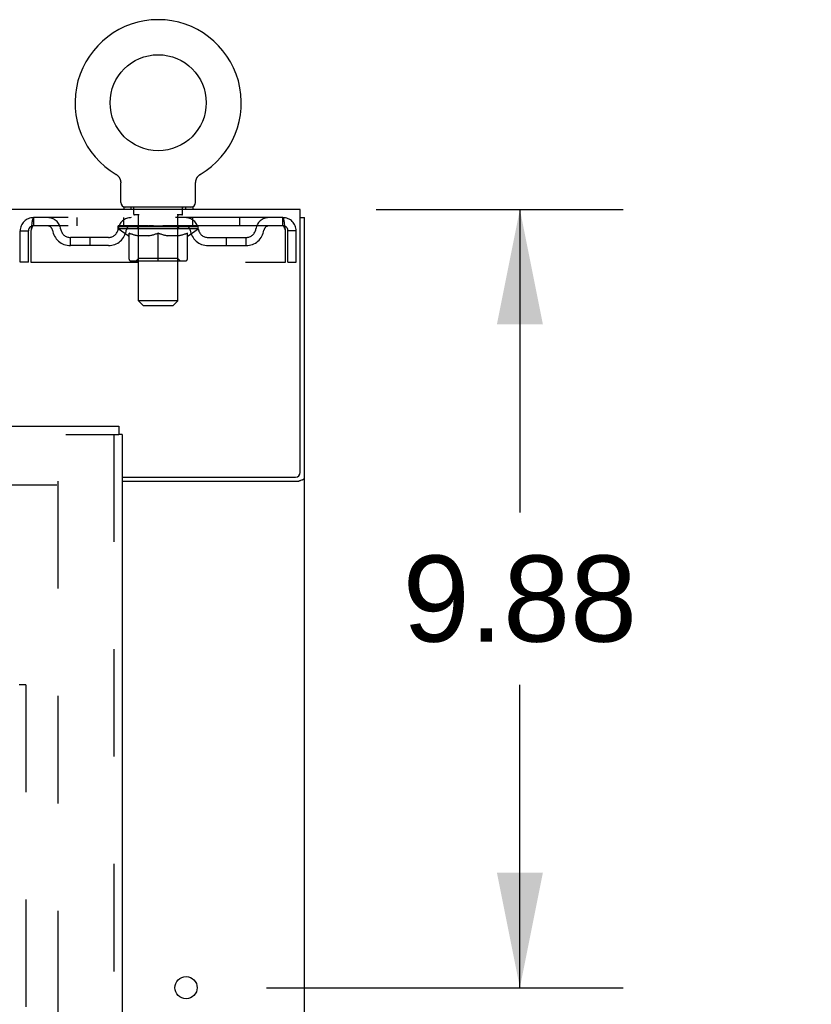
# Model space of a CAD drawing. Header units: inches. Extents: x 0 to 248, y 0 to 160.
# Tile 66 of 73: x 121 to 131, y 106 to 118. Entities that reach past the tile are written whole.
import ezdxf

# ---------------------------------------------------------------- set-up
doc = ezdxf.new("R2010")
doc.units = ezdxf.units.IN
doc.header["$LTSCALE"] = 13.627625
doc.header["$MEASUREMENT"] = 0
doc.linetypes.add('HIDDEN', pattern=[0.2, 0.1, -0.1])
doc.layers.get('0').update_dxf_attribs({"linetype": 'CONTINUOUS'})
for name, color, linetype in [('DEFAULT_2', 8, 'HIDDEN'), ('DIMENSIONS', 7, 'CONTINUOUS'), ('RIGHTHAND_DOOR_ASSEMBLY', 7, 'CONTINUOUS'), ('SUBPANEL', 7, 'CONTINUOUS')]:
    doc.layers.add(name, color=color, linetype=linetype)
doc.styles.get("Standard").update_dxf_attribs({"font": 'arial.ttf'})
doc.dimstyles.new('DIMSTYLE_1', dxfattribs={"dimtxt": 1.093125, "dimasz": 1.4575, "dimexe": 0.09, "dimexo": 0.07, "dimgap": 0.0375, "dimtad": 0, "dimtih": 1, "dimtoh": 1, "dimzin": 4, "dimdsep": 46, "dimtxsty": 'Standard', "dimblk": '_FILLED', "dimblk1": '_FILLED', "dimblk2": '_FILLED', "dimcen": 0.09, "dimadec": 3, "dimazin": 1, "dimtfac": 1, "dimtdec": 3, "dimtofl": 0, "dimtmove": 0, "dimatfit": 3, "dimldrblk": '_FILLED', "dimfxl": 0, "dimtolj": 1, "dimtzin": 4, "dimarcsym": 0})

# ---------------------------------------------------------------- blocks, each defined once
blk = doc.blocks.new('_FILLED')
at = {"color": 0, "linetype": 'ByBlock'}
blk.add_solid([(0, 0), (-1, 0.2), (-1, -0.2)], dxfattribs=at)
blk = doc.blocks.new('*D10')
at = {"layer": 'DIMENSIONS', "color": 2, "linetype": 'Continuous'}
for p, q in [((125.74, 115.839), (128.877, 115.839)), ((127.565, 115.839), (127.565, 111.994)), ((127.565, 105.964), (127.565, 109.808)), ((124.352, 105.964), (128.877, 105.964))]:
    blk.add_line(p, q, dxfattribs=at)
at = {"layer": 'DIMENSIONS', "color": 2, "linetype": 'Continuous', "xscale": 1.4575, "yscale": 1.4575, "zscale": 1.4575}
for p, rotation in [((127.565, 115.839), 90), ((127.565, 105.964), 270)]:
    blk.add_blockref('_FILLED', p, dxfattribs=dict(at, rotation=rotation))
at = {"layer": 'DIMENSIONS', "color": 2, "linetype": 'Continuous', "insert": (127.565, 111.448), "char_height": 1.0931, "width": 2.97054, "attachment_point": 2, "line_spacing_factor": 0.9}
blk.add_mtext('9.88', dxfattribs=at)
blk = doc.blocks.new('*D11')
at = {"layer": 'DIMENSIONS', "color": 2, "linetype": 'Continuous'}
for p, q in [((123.331, 100.396), (123.331, 97.991)), ((123.331, 99.302), (120.416, 99.302)), ((124.831, 99.302), (127.744, 99.302))]:
    blk.add_line(p, q, dxfattribs=at)
at = {"layer": 'DIMENSIONS', "color": 2, "linetype": 'Continuous', "xscale": 1.4575, "yscale": 1.4575, "zscale": 1.4575}
blk.add_blockref('_FILLED', (123.331, 99.302), dxfattribs=at)
at = {"layer": 'DIMENSIONS', "color": 2, "linetype": 'Continuous', "xscale": 1.4575, "yscale": 1.4575, "zscale": 1.4575, "rotation": 180}
blk.add_blockref('_FILLED', (124.831, 99.302), dxfattribs=at)
at = {"layer": 'DIMENSIONS', "color": 2, "linetype": 'Continuous', "insert": (128.291, 99.849), "char_height": 1.0931, "width": 2.97054, "attachment_point": 1, "line_spacing_factor": 0.9}
blk.add_mtext('1.50', dxfattribs=at)

msp = doc.modelspace()

# ---------------------------------------------------------------- linework, layer by layer
at = {"color": 7, "linetype": 'Continuous'}
for p, q in [((122.441, 116.285), (122.441, 116.285)), ((122.441, 116.285), (122.444, 116.284)), ((122.444, 116.284), (122.447, 116.282)), ((122.447, 116.282), (122.448, 116.281)), ((122.448, 116.281), (122.452, 116.278)), ((122.452, 116.278), (122.455, 116.276)), ((122.455, 116.276), (122.459, 116.273)), ((122.458, 116.273), (122.462, 116.27)), ((122.462, 116.27), (122.465, 116.267)), ((122.465, 116.267), (122.468, 116.264)), ((122.468, 116.264), (122.471, 116.261)), ((122.471, 116.261), (122.474, 116.257)), ((122.474, 116.257), (122.476, 116.254)), ((122.476, 116.254), (122.479, 116.251)), ((122.479, 116.251), (122.481, 116.247)), ((122.481, 116.247), (122.484, 116.243)), ((122.484, 116.243), (122.486, 116.24)), ((122.486, 116.24), (122.488, 116.236)), ((122.488, 116.236), (122.49, 116.232)), ((122.49, 116.232), (122.492, 116.228)), ((122.492, 116.228), (122.493, 116.224)), ((122.493, 116.224), (122.495, 116.22)), ((122.495, 116.22), (122.496, 116.216)), ((122.496, 116.216), (122.498, 116.212)), ((123.456, 116.207), (123.457, 116.212)), ((123.457, 116.212), (123.458, 116.216)), ((123.458, 116.216), (123.46, 116.22)), ((123.46, 116.22), (123.461, 116.224)), ((123.461, 116.224), (123.463, 116.228)), ((123.463, 116.228), (123.465, 116.232)), ((123.465, 116.232), (123.466, 116.236)), ((123.466, 116.236), (123.469, 116.24)), ((123.469, 116.24), (123.471, 116.243)), ((123.471, 116.243), (123.473, 116.247)), ((123.473, 116.247), (123.476, 116.251)), ((123.476, 116.251), (123.478, 116.254)), ((123.478, 116.254), (123.481, 116.257)), ((123.481, 116.257), (123.484, 116.261)), ((123.484, 116.261), (123.487, 116.264)), ((123.487, 116.264), (123.49, 116.267)), ((123.49, 116.267), (123.493, 116.27)), ((123.493, 116.27), (123.496, 116.273)), ((123.496, 116.273), (123.499, 116.276)), ((123.499, 116.276), (123.503, 116.278)), ((123.503, 116.278), (123.506, 116.281)), ((123.506, 116.281), (123.508, 116.282)), ((123.506, 116.281), (123.508, 116.282)), ((123.508, 116.282), (123.511, 116.284)), ((123.511, 116.284), (123.514, 116.285)), ((123.514, 116.285), (123.514, 116.285)), ((122.502, 115.929), (122.502, 116.178)), ((123.452, 116.178), (123.452, 116.182)), ((123.452, 115.929), (123.452, 116.178)), ((123.415, 115.869), (122.54, 115.869)), ((122.54, 115.869), (122.54, 115.839)), ((123.415, 115.869), (123.415, 115.839)), ((124.779, 115.735), (124.831, 115.735))]:
    msp.add_line(p, q, dxfattribs=at)
at = {"color": 3, "linetype": 'Continuous'}
for p, q in [((124.779, 115.839), (47.133, 115.839)), ((124.779, 112.503), (124.779, 115.839)), ((124.831, 47.943), (124.831, 115.735)), ((122.519, 112.443), (124.719, 112.443)), ((122.519, 112.391), (124.761, 112.391)), ((124.785, 112.402), (124.797, 112.406))]:
    msp.add_line(p, q, dxfattribs=at)
at = {"color": 7, "linetype": 'Continuous'}
for points in [[(122.498, 116.212), (122.499, 116.207), (122.5, 116.203), (122.5, 116.199), (122.501, 116.195), (122.502, 116.19), (122.502, 116.186), (122.502, 116.182), (122.502, 116.178)], [(123.452, 116.182), (123.453, 116.186), (123.453, 116.19), (123.453, 116.195), (123.454, 116.199), (123.455, 116.203), (123.456, 116.207)], [(123.452, 116.182), (123.453, 116.186), (123.453, 116.19), (123.453, 116.195), (123.454, 116.199)], [(122.502, 116.186), (122.502, 116.182), (122.502, 116.178)]]:
    msp.add_lwpolyline(points, dxfattribs=at)
at = {"color": 3, "linetype": 'Continuous'}
for points in [[(124.761, 112.391), (124.763, 112.392), (124.766, 112.394), (124.768, 112.395), (124.771, 112.396), (124.774, 112.398), (124.778, 112.399), (124.781, 112.401), (124.785, 112.402)], [(124.797, 112.406), (124.8, 112.407), (124.804, 112.408), (124.807, 112.409), (124.81, 112.411), (124.813, 112.412), (124.816, 112.413), (124.819, 112.415), (124.821, 112.416), (124.823, 112.418), (124.825, 112.419), (124.827, 112.421), (124.828, 112.423), (124.829, 112.424), (124.83, 112.426), (124.831, 112.428), (124.831, 112.43), (124.831, 112.431)]]:
    msp.add_lwpolyline(points, dxfattribs=at)
at = {"color": 7, "linetype": 'Continuous'}
msp.add_circle((122.977, 117.193), 0.609, dxfattribs=at)
at = {"color": 3, "linetype": 'Continuous'}
msp.add_circle((123.331, 105.964), 0.141, dxfattribs=at)
at = {"color": 7, "linetype": 'Continuous'}
for centre, radius, start, end in [((122.977, 117.193), 1.054, 300.3993, 239.6007), ((122.562, 115.929), 0.06, 180, 270), ((123.392, 115.929), 0.06, 270, 360)]:
    msp.add_arc(centre, radius, start, end, dxfattribs=at)
at = {"color": 3, "linetype": 'Continuous'}
msp.add_arc((124.719, 112.503), 0.06, 270, 360, dxfattribs=at)
at = {"layer": 'DEFAULT_2', "color": 8, "linetype": 'HIDDEN'}
for p, q in [((122.441, 116.285), (122.441, 116.285)), ((122.447, 116.282), (122.448, 116.281)), ((122.632, 115.869), (122.632, 115.839)), ((122.667, 115.779), (122.667, 115.859)), ((123.287, 115.779), (123.287, 115.859)), ((123.322, 115.869), (123.322, 115.839)), ((124.56, 115.735), (121.394, 115.735)), ((121.394, 115.735), (121.394, 115.631)), ((121.946, 115.735), (121.946, 115.631)), ((122.54, 115.631), (122.54, 115.735)), ((122.736, 115.769), (122.677, 115.769)), ((122.728, 114.679), (122.728, 115.759)), ((123.277, 115.769), (123.218, 115.769)), ((123.226, 114.679), (123.226, 115.759)), ((123.415, 115.631), (123.415, 115.735)), ((124.009, 115.735), (124.009, 115.631)), ((124.56, 115.631), (124.56, 115.735)), ((124.56, 115.631), (121.394, 115.631)), ((122.471, 115.593), (122.471, 115.631)), ((123.483, 115.593), (122.471, 115.593)), ((122.598, 115.504), (122.471, 115.593)), ((122.479, 115.625), (122.479, 115.631)), ((122.486, 115.623), (122.486, 115.625)), ((122.486, 115.623), (123.469, 115.623)), ((122.493, 115.623), (122.493, 115.625)), ((122.494, 115.623), (122.494, 115.625)), ((122.502, 115.625), (122.502, 115.631)), ((122.515, 115.623), (122.515, 115.625)), ((122.516, 115.623), (122.516, 115.625)), ((122.539, 115.625), (122.539, 115.631)), ((122.55, 115.623), (122.55, 115.625)), ((122.553, 115.623), (122.553, 115.625)), ((122.716, 115.625), (122.555, 115.625)), ((122.59, 115.625), (122.59, 115.631)), ((122.591, 115.623), (122.591, 115.625)), ((122.591, 115.623), (122.591, 115.625)), ((122.594, 115.623), (122.594, 115.625)), ((122.599, 115.623), (122.599, 115.625)), ((122.599, 115.623), (122.599, 115.625)), ((122.602, 115.623), (122.602, 115.625)), ((122.605, 115.623), (122.605, 115.626)), ((122.608, 115.623), (122.608, 115.625)), ((122.62, 115.623), (122.62, 115.625)), ((122.634, 115.623), (122.634, 115.627)), ((122.634, 115.623), (122.634, 115.625)), ((122.651, 115.623), (122.651, 115.625)), ((122.652, 115.625), (122.652, 115.631)), ((122.66, 115.623), (122.66, 115.625)), ((122.663, 115.623), (122.663, 115.625)), ((122.67, 115.623), (122.67, 115.625)), ((122.679, 115.623), (122.679, 115.629)), ((122.692, 115.623), (122.692, 115.625)), ((122.694, 115.623), (122.694, 115.625)), ((122.716, 115.623), (122.716, 115.625)), ((122.769, 115.625), (122.72, 115.625)), ((122.724, 115.625), (122.724, 115.631)), ((122.727, 115.216), (122.727, 115.591)), ((122.73, 115.623), (122.73, 115.625)), ((122.733, 115.623), (122.733, 115.625)), ((122.738, 115.623), (122.738, 115.63)), ((122.741, 115.623), (122.741, 115.625)), ((122.75, 115.623), (122.75, 115.625)), ((122.77, 115.623), (122.77, 115.625)), ((122.829, 115.625), (122.782, 115.625)), ((122.798, 115.623), (122.798, 115.625)), ((122.804, 115.625), (122.804, 115.631)), ((122.807, 115.623), (122.807, 115.625)), ((122.809, 115.623), (122.809, 115.63)), ((122.811, 115.623), (122.811, 115.625)), ((122.817, 115.623), (122.817, 115.626)), ((122.829, 115.623), (122.829, 115.625)), ((122.894, 115.625), (122.85, 115.625)), ((122.861, 115.623), (122.861, 115.625)), ((122.886, 115.625), (122.977, 115.631)), ((122.889, 115.625), (122.889, 115.631)), ((122.89, 115.631), (122.889, 115.631)), ((122.89, 115.625), (122.89, 115.631)), ((122.89, 115.623), (122.89, 115.625)), ((122.893, 115.623), (122.893, 115.626)), ((122.894, 115.623), (122.894, 115.625)), ((122.894, 115.623), (122.894, 115.625)), ((122.961, 115.625), (122.922, 115.625)), ((122.927, 115.623), (122.927, 115.625)), ((122.961, 115.623), (122.961, 115.625)), ((122.975, 115.626), (122.975, 115.625)), ((122.975, 115.623), (122.975, 115.626)), ((122.975, 115.623), (122.975, 115.625)), ((122.977, 115.625), (122.977, 115.631)), ((122.979, 115.623), (122.979, 115.626)), ((122.979, 115.626), (122.979, 115.625)), ((122.979, 115.623), (122.979, 115.625)), ((122.981, 115.625), (123.032, 115.625)), ((122.994, 115.623), (122.994, 115.625)), ((123.007, 115.629), (123.069, 115.625)), ((123.007, 115.625), (123.007, 115.629)), ((123.024, 115.625), (123.024, 115.628)), ((123.028, 115.623), (123.028, 115.625)), ((123.061, 115.625), (123.104, 115.625)), ((123.061, 115.623), (123.061, 115.625)), ((123.061, 115.623), (123.061, 115.625)), ((123.062, 115.623), (123.062, 115.626)), ((123.065, 115.631), (123.065, 115.631)), ((123.065, 115.625), (123.065, 115.631)), ((123.065, 115.625), (123.065, 115.631)), ((123.065, 115.623), (123.065, 115.625)), ((123.094, 115.623), (123.094, 115.625)), ((123.125, 115.625), (123.172, 115.625)), ((123.125, 115.623), (123.125, 115.625)), ((123.137, 115.623), (123.137, 115.626)), ((123.143, 115.623), (123.143, 115.625)), ((123.146, 115.623), (123.146, 115.63)), ((123.147, 115.623), (123.147, 115.625)), ((123.15, 115.625), (123.15, 115.631)), ((123.156, 115.623), (123.156, 115.625)), ((123.185, 115.625), (123.235, 115.625)), ((123.185, 115.623), (123.185, 115.625)), ((123.204, 115.623), (123.204, 115.625)), ((123.213, 115.623), (123.213, 115.625)), ((123.216, 115.623), (123.216, 115.63)), ((123.221, 115.623), (123.221, 115.625)), ((123.225, 115.623), (123.225, 115.625)), ((123.227, 115.216), (123.227, 115.591)), ((123.23, 115.625), (123.23, 115.631)), ((123.239, 115.625), (123.4, 115.625)), ((123.239, 115.623), (123.239, 115.625)), ((123.26, 115.623), (123.26, 115.625)), ((123.263, 115.623), (123.263, 115.625)), ((123.275, 115.623), (123.275, 115.629)), ((123.284, 115.623), (123.284, 115.625)), ((123.292, 115.623), (123.292, 115.625)), ((123.295, 115.623), (123.295, 115.625)), ((123.303, 115.625), (123.303, 115.631)), ((123.304, 115.623), (123.304, 115.625)), ((123.32, 115.623), (123.32, 115.627)), ((123.32, 115.623), (123.32, 115.625)), ((123.335, 115.623), (123.335, 115.625)), ((123.346, 115.623), (123.346, 115.625)), ((123.35, 115.623), (123.35, 115.626)), ((123.352, 115.623), (123.352, 115.625)), ((123.355, 115.623), (123.355, 115.625)), ((123.355, 115.623), (123.355, 115.625)), ((123.356, 115.504), (123.483, 115.593)), ((123.361, 115.623), (123.361, 115.625)), ((123.363, 115.623), (123.363, 115.625)), ((123.364, 115.623), (123.364, 115.625)), ((123.365, 115.625), (123.365, 115.631)), ((123.402, 115.623), (123.402, 115.625)), ((123.404, 115.623), (123.404, 115.625)), ((123.416, 115.625), (123.416, 115.631)), ((123.438, 115.623), (123.438, 115.625)), ((123.44, 115.623), (123.44, 115.625)), ((123.453, 115.625), (123.453, 115.631)), ((123.461, 115.623), (123.461, 115.625)), ((123.462, 115.623), (123.462, 115.625)), ((123.469, 115.623), (123.469, 115.625)), ((123.476, 115.625), (123.476, 115.631)), ((123.483, 115.593), (123.483, 115.631)), ((121.227, 115.172), (121.227, 115.568)), ((121.227, 115.568), (121.331, 115.568)), ((121.331, 115.172), (121.331, 115.568)), ((121.361, 115.568), (121.361, 115.172)), ((122.346, 115.484), (121.863, 115.484)), ((121.863, 115.38), (121.863, 115.484)), ((122.113, 115.38), (122.113, 115.484)), ((122.598, 115.504), (122.607, 115.504)), ((122.607, 115.214), (122.607, 115.539)), ((122.864, 115.504), (122.721, 115.504)), ((122.977, 115.184), (122.977, 115.539)), ((123.234, 115.504), (123.09, 115.504)), ((123.348, 115.214), (123.348, 115.539)), ((123.348, 115.504), (123.356, 115.504)), ((123.609, 115.484), (124.092, 115.484)), ((123.842, 115.38), (123.842, 115.484)), ((124.092, 115.38), (124.092, 115.484)), ((124.593, 115.172), (124.593, 115.568)), ((124.727, 115.568), (124.623, 115.568)), ((124.623, 115.172), (124.623, 115.568)), ((124.727, 115.172), (124.727, 115.568)), ((122.346, 115.38), (121.863, 115.38)), ((123.609, 115.38), (124.092, 115.38)), ((122.727, 115.216), (122.695, 115.184)), ((123.227, 115.216), (122.727, 115.216)), ((123.227, 115.216), (123.259, 115.184)), ((121.331, 115.172), (121.227, 115.172)), ((121.361, 115.172), (124.593, 115.172)), ((123.318, 115.184), (122.636, 115.184)), ((124.623, 115.172), (124.727, 115.172)), ((123.226, 114.679), (122.728, 114.679)), ((122.788, 114.619), (122.728, 114.679)), ((122.788, 114.619), (123.166, 114.619)), ((123.166, 114.619), (123.226, 114.679)), ((121.692, 112.339), (87.602, 112.339)), ((121.706, 112.391), (121.706, 51.287))]:
    msp.add_line(p, q, dxfattribs=at)
for points in [[(121.394, 115.735), (121.392, 115.734), (121.39, 115.731), (121.387, 115.725), (121.385, 115.718), (121.382, 115.709), (121.38, 115.698), (121.378, 115.686), (121.375, 115.672), (121.373, 115.657), (121.371, 115.64), (121.368, 115.623), (121.366, 115.605), (121.364, 115.586), (121.361, 115.568)], [(124.593, 115.568), (124.591, 115.586), (124.589, 115.605), (124.586, 115.623), (124.584, 115.64), (124.581, 115.657), (124.579, 115.672), (124.577, 115.686), (124.574, 115.698), (124.572, 115.709), (124.57, 115.718), (124.567, 115.725), (124.565, 115.731), (124.563, 115.734), (124.56, 115.735)], [(121.394, 115.631), (121.392, 115.63), (121.39, 115.629), (121.387, 115.627), (121.385, 115.625), (121.382, 115.621), (121.38, 115.617), (121.378, 115.612), (121.375, 115.607), (121.373, 115.601), (121.371, 115.595), (121.368, 115.589), (121.366, 115.582), (121.364, 115.575), (121.361, 115.568)], [(124.593, 115.568), (124.591, 115.575), (124.589, 115.582), (124.586, 115.589), (124.584, 115.595), (124.581, 115.601), (124.579, 115.607), (124.577, 115.612), (124.574, 115.617), (124.572, 115.621), (124.57, 115.625), (124.567, 115.627), (124.565, 115.629), (124.563, 115.63), (124.56, 115.631)], [(122.607, 115.539), (122.627, 115.531), (122.648, 115.524), (122.668, 115.518), (122.687, 115.512), (122.707, 115.508), (122.727, 115.504)], [(122.721, 115.504), (122.702, 115.508), (122.683, 115.512), (122.664, 115.518), (122.645, 115.524), (122.626, 115.531), (122.607, 115.538)], [(122.857, 115.504), (122.876, 115.508), (122.896, 115.512), (122.916, 115.518), (122.936, 115.524), (122.957, 115.531), (122.977, 115.539)], [(122.977, 115.538), (122.958, 115.53), (122.939, 115.524), (122.92, 115.518), (122.901, 115.512), (122.883, 115.508), (122.864, 115.504)], [(122.977, 115.539), (122.998, 115.531), (123.019, 115.524), (123.039, 115.518), (123.058, 115.512), (123.078, 115.508), (123.098, 115.504)], [(123.09, 115.504), (123.072, 115.508), (123.053, 115.512), (123.034, 115.518), (123.016, 115.524), (122.997, 115.53), (122.977, 115.538)], [(123.228, 115.504), (123.248, 115.508), (123.267, 115.512), (123.287, 115.518), (123.307, 115.524), (123.327, 115.531), (123.348, 115.539)], [(123.348, 115.538), (123.328, 115.531), (123.309, 115.524), (123.29, 115.518), (123.271, 115.512), (123.253, 115.508), (123.234, 115.504)]]:
    msp.add_lwpolyline(points, dxfattribs=at)
for centre, radius, start, end in [((122.657, 115.859), 0.01, 0, 90), ((123.297, 115.859), 0.01, 90, 180), ((121.394, 115.568), 0.167, 90, 180), ((121.574, 115.568), 0.167, 8.0716, 90), ((122.635, 115.568), 0.167, 90, 171.9284), ((122.677, 115.779), 0.01, 180, 270), ((122.718, 115.759), 0.01, 0, 90), ((123.236, 115.759), 0.01, 90, 180), ((123.277, 115.779), 0.01, 270, 360), ((123.32, 115.568), 0.167, 8.0716, 90), ((124.381, 115.568), 0.167, 90, 171.9284), ((124.56, 115.568), 0.167, 0, 90), ((121.394, 115.568), 0.063, 90, 180), ((121.574, 115.568), 0.0625, 7.9863, 90), ((121.863, 115.609), 0.229, 187.9863, 270), ((121.863, 115.609), 0.125, 188.0716, 270), ((122.346, 115.609), 0.125, 270, 351.9284), ((122.346, 115.609), 0.229, 270, 352.0137), ((122.634, 115.568), 0.0625, 90, 172.0137), ((122.695, 115.591), 0.0318, 0, 90), ((123.259, 115.591), 0.0318, 90, 180), ((123.32, 115.568), 0.0625, 7.9863, 90), ((123.609, 115.609), 0.229, 187.9863, 270), ((123.609, 115.609), 0.125, 188.0716, 270), ((124.092, 115.609), 0.125, 270, 351.9284), ((124.092, 115.609), 0.229, 270, 352.0137), ((124.381, 115.568), 0.0625, 90, 172.0137), ((124.56, 115.568), 0.063, 0, 90), ((122.636, 115.214), 0.0296, 180, 270), ((123.318, 115.214), 0.0296, 270, 360)]:
    msp.add_arc(centre, radius, start, end, dxfattribs=at)
for centre, major_axis, ratio, start_param, end_param in [((122.977, 115.631), (0.506, 0.005), 0.05963, 2.96643, 3.140963), ((122.455, 115.621), (0.158, 0), 0.060556, 0.430652, 1.470503), ((122.977, 115.631), (0.506, 0), 0.060556, -3.141593, -2.96706), ((122.455, 115.616), (0.158, 0.002), 0.05963, 1.376596, 1.469874), ((122.977, 115.631), (0.506, 0.011), 0.05688, 2.791345, 2.965878), ((122.436, 115.621), (0.158, 0.002), 0.05963, 0.25549, 1.295341), ((122.491, 115.621), (0.158, -0.002), 0.05963, 0.605815, 1.645666), ((122.977, 115.631), (0.506, -0.005), 0.05963, -2.96643, -2.791898), ((122.491, 115.616), (0.158, 0), 0.060556, 1.551758, 1.645036), ((122.436, 115.616), (0.158, 0.003), 0.05688, 1.20151, 1.294789), ((122.491, 115.618), (0.131, 0.001), 0.05963, 1.065228, 1.614276), ((122.476, 115.618), (0.131, 0.003), 0.05688, 0.890143, 1.43919), ((122.522, 115.618), (0.131, 0), 0.060556, 1.240391, 1.789438), ((122.977, 115.631), (0.506, 0.015), 0.052395, 2.616403, 2.790936), ((122.433, 115.621), (0.158, 0.003), 0.05688, 0.080405, 1.120256), ((122.541, 115.621), (0.158, -0.003), 0.05688, 0.7809, 1.820751), ((122.977, 115.631), (0.506, -0.011), 0.05688, -2.791345, -2.616812), ((122.541, 115.616), (0.158, -0.002), 0.05963, 1.72692, 1.820198), ((122.433, 115.616), (0.158, 0.005), 0.052395, 1.026568, 1.119847), ((122.475, 115.618), (0.131, 0.004), 0.052395, 0.715201, 1.264248), ((122.566, 115.618), (0.131, -0.001), 0.05963, 1.415553, 1.9646), ((122.977, 115.631), (0.506, 0.02), 0.046319, 2.441654, 2.616187), ((122.604, 115.621), (0.158, -0.005), 0.052395, 0.955842, 1.995693), ((122.446, 115.621), (0.158, 0.005), 0.052395, -0.094537, 0.945314), ((122.977, 115.631), (0.506, -0.015), 0.052395, -2.616403, -2.44187), ((122.604, 115.616), (0.158, -0.003), 0.05688, 1.902006, 1.995284), ((122.446, 115.616), (0.158, 0.006), 0.046319, 0.851819, 0.945098), ((122.49, 115.618), (0.131, 0.005), 0.046319, 0.540452, 1.089499), ((122.623, 115.618), (0.131, -0.003), 0.05688, 1.590638, 2.139686), ((122.977, 115.631), (0.506, 0.024), 0.038841, 2.267123, 2.441656), ((122.679, 115.621), (0.158, -0.006), 0.046319, 1.130591, 2.170442), ((122.476, 115.621), (0.158, 0.006), 0.046319, -0.269286, 0.770565), ((122.977, 115.631), (0.506, -0.02), 0.046319, -2.441654, -2.267121), ((122.679, 115.616), (0.158, -0.005), 0.052395, 2.076947, 2.170226), ((122.476, 115.616), (0.158, 0.007), 0.038841, 0.677289, 0.770567), ((122.519, 115.618), (0.131, 0.006), 0.038841, 0.365921, 0.914969), ((122.691, 115.618), (0.131, -0.004), 0.052395, 1.76558, 2.314627), ((122.977, 115.631), (0.506, 0.027), 0.030195, 2.09281, 2.267343), ((122.762, 115.621), (0.158, -0.007), 0.038841, 1.305122, 2.344973), ((122.521, 115.621), (0.158, 0.007), 0.038841, -0.443817, 0.596034), ((122.977, 115.631), (0.506, -0.024), 0.038841, -2.267123, -2.092591), ((122.762, 115.616), (0.158, -0.006), 0.046319, 2.251696, 2.344975), ((122.521, 115.616), (0.158, 0.008), 0.030195, 0.502975, 0.596254), ((122.563, 115.618), (0.131, 0.007), 0.030195, 0.191608, 0.740655), ((122.767, 115.618), (0.131, -0.005), 0.046319, 1.940329, 2.489376), ((122.58, 115.621), (0.158, 0.008), 0.030195, -0.61813, 0.421721), ((122.977, 115.631), (0.506, 0.029), 0.020645, 1.918687, 2.09322), ((122.853, 115.621), (0.158, -0.008), 0.030195, 1.479435, 2.519286), ((122.977, 115.631), (0.506, -0.027), 0.030195, -2.09281, -1.918277), ((122.853, 115.616), (0.158, -0.007), 0.038841, 2.426227, 2.519505), ((122.58, 115.616), (0.158, 0.009), 0.020645, 0.328852, 0.422131), ((122.619, 115.618), (0.131, 0.007), 0.020645, 0.017485, 0.566532), ((122.85, 115.618), (0.131, -0.006), 0.038841, 2.11486, 2.663907), ((122.651, 115.621), (0.158, 0.009), 0.020645, -0.792253, 0.247598), ((122.977, 115.631), (0.506, 0.03), 0.010478, 1.744704, 1.919237), ((122.947, 115.621), (0.158, -0.009), 0.020645, 1.653558, 2.693409), ((122.977, 115.631), (0.506, -0.029), 0.020645, -1.918687, -1.744154), ((122.947, 115.616), (0.158, -0.008), 0.030195, 2.60054, 2.693819), ((122.651, 115.616), (0.158, 0.009), 0.010478, 0.154869, 0.248148), ((122.686, 115.618), (0.131, 0.008), 0.010478, 6.126688, 6.675735), ((122.936, 115.618), (0.131, -0.007), 0.030195, 2.289173, 2.83822), ((122.731, 115.621), (0.158, 0.009), 0.010478, -0.966236, -0.000846), ((123.042, 115.621), (0.158, -0.009), 0.010478, 1.827541, 2.867392), ((122.977, 115.631), (0.506, -0.03), 0.010478, -1.744704, -1.563007), ((123.042, 115.616), (0.158, -0.009), 0.020645, 2.774664, 2.867942), ((123.024, 115.618), (0.131, -0.007), 0.020645, 2.463296, 3.012344), ((122.913, 115.621), (0.158, 0.009), 0.010478, 0.274201, 1.314052), ((122.844, 115.618), (0.131, 0.008), 0.010478, -0.000483, 0.504314), ((122.82, 115.616), (0.158, 0.009), 0.010478, 0.099668, 0.192946), ((122.977, 115.631), (0.506, 0.03), 0.010478, -1.571421, -1.396888), ((123.111, 115.618), (0.131, -0.008), 0.010478, 2.637279, 3.14189), ((123.135, 115.616), (0.158, -0.009), 0.010478, 2.74231, 2.948646), ((123.008, 115.621), (0.158, 0.009), 0.020645, 0.448184, 1.488034), ((122.93, 115.618), (0.131, 0.007), 0.020645, 0.129249, 0.678296), ((122.913, 115.616), (0.158, 0.009), 0.020645, 0.273651, 0.366929), ((122.977, 115.631), (0.506, 0.029), 0.020645, -1.397439, -1.222906), ((123.223, 115.621), (0.158, -0.009), 0.010478, -3.140747, -2.175357), ((122.977, 115.631), (0.506, -0.03), 0.010478, 1.222355, 1.396888), ((123.102, 115.621), (0.158, 0.008), 0.030195, 0.622307, 1.662158), ((123.018, 115.618), (0.131, 0.007), 0.030195, 0.303372, 0.852419), ((123.269, 115.618), (0.131, -0.008), 0.010478, 2.749043, 3.29809), ((123.304, 115.621), (0.158, -0.009), 0.020645, 2.893995, 3.933846), ((123.008, 115.616), (0.158, 0.008), 0.030195, 0.447774, 0.541052), ((123.304, 115.616), (0.158, -0.009), 0.010478, 2.893445, 2.986723), ((122.977, 115.631), (0.506, 0.027), 0.030195, -1.223315, -1.048783), ((122.977, 115.631), (0.506, -0.029), 0.020645, 1.048373, 1.222906), ((123.192, 115.621), (0.158, 0.007), 0.038841, 0.79662, 1.836471), ((123.105, 115.618), (0.131, 0.006), 0.038841, 0.477686, 1.026733), ((123.336, 115.618), (0.131, -0.007), 0.020645, 2.57506, 3.124108), ((123.375, 115.621), (0.158, -0.008), 0.030195, 2.719872, 3.759723), ((123.276, 115.621), (0.158, 0.006), 0.046319, 0.971151, 2.011002), ((123.102, 115.616), (0.158, 0.007), 0.038841, 0.622087, 0.715366), ((123.375, 115.616), (0.158, -0.009), 0.020645, 2.719462, 2.812741), ((122.977, 115.631), (0.506, 0.024), 0.038841, -1.049002, -0.874469), ((122.977, 115.631), (0.506, -0.027), 0.030195, 0.87425, 1.048783), ((123.187, 115.618), (0.131, 0.005), 0.046319, 0.652216, 1.201263), ((123.351, 115.621), (0.158, 0.005), 0.052395, 1.1459, 2.185751), ((123.392, 115.618), (0.131, -0.007), 0.030195, 2.400937, 2.949985), ((123.434, 115.621), (0.158, -0.007), 0.038841, 2.545558, 3.585409), ((123.264, 115.618), (0.131, 0.004), 0.052395, 0.826965, 1.376012), ((123.192, 115.616), (0.158, 0.006), 0.046319, 0.796618, 0.889896), ((123.434, 115.616), (0.158, -0.008), 0.030195, 2.545339, 2.638617), ((123.414, 115.621), (0.158, 0.003), 0.05688, 1.320842, 2.360692), ((122.977, 115.631), (0.506, 0.02), 0.046319, -0.874471, -0.699939), ((122.977, 115.631), (0.506, -0.024), 0.038841, 0.699936, 0.874469), ((123.478, 115.621), (0.158, -0.006), 0.046319, 2.371028, 3.410879), ((123.435, 115.618), (0.131, -0.006), 0.038841, 2.226624, 2.775671), ((123.464, 115.621), (0.158, 0.002), 0.05963, 1.495927, 2.535778), ((123.331, 115.618), (0.131, 0.003), 0.05688, 1.001907, 1.550954), ((123.508, 115.621), (0.158, -0.005), 0.052395, 2.196279, 3.23613), ((123.465, 115.618), (0.131, -0.005), 0.046319, 2.052093, 2.601141), ((123.276, 115.616), (0.158, 0.005), 0.052395, 0.971367, 1.064645), ((123.499, 115.621), (0.158, 0), 0.060556, 1.671089, 2.71094), ((123.478, 115.616), (0.158, -0.007), 0.038841, 2.371026, 2.464304), ((123.522, 115.621), (0.158, -0.003), 0.05688, 2.021337, 3.061188), ((122.977, 115.631), (0.506, 0.015), 0.052395, -0.699723, -0.52519), ((122.977, 115.631), (0.506, -0.02), 0.046319, 0.525406, 0.699939), ((123.519, 115.621), (0.158, -0.002), 0.05963, 1.846251, 2.886102), ((123.388, 115.618), (0.131, 0.001), 0.05963, 1.176993, 1.72604), ((123.479, 115.618), (0.131, -0.004), 0.052395, 1.877344, 2.426392), ((123.433, 115.618), (0.131, 0), 0.060556, 1.352155, 1.901202), ((123.479, 115.618), (0.131, -0.003), 0.05688, 1.702402, 2.25145), ((123.463, 115.618), (0.131, -0.001), 0.05963, 1.527317, 2.076364), ((123.351, 115.616), (0.158, 0.003), 0.05688, 1.146309, 1.239587), ((123.508, 115.616), (0.158, -0.006), 0.046319, 2.196495, 2.289773), ((122.977, 115.631), (0.506, 0.011), 0.05688, -0.524781, -0.350248), ((122.977, 115.631), (0.506, -0.015), 0.052395, 0.350657, 0.52519), ((123.414, 115.616), (0.158, 0.002), 0.05963, 1.321394, 1.414673), ((123.522, 115.616), (0.158, -0.005), 0.052395, 2.021746, 2.115024), ((122.977, 115.631), (0.506, 0.005), 0.05963, -0.349695, -0.175162), ((122.977, 115.631), (0.506, -0.011), 0.05688, 0.175715, 0.350248), ((123.464, 115.616), (0.158, 0), 0.060556, 1.496556, 1.589835), ((123.519, 115.616), (0.158, -0.003), 0.05688, 1.846804, 1.940083), ((123.499, 115.616), (0.158, -0.002), 0.05963, 1.671719, 1.764997), ((122.977, 115.631), (0.506, 0), 0.060556, -0.174533, 0), ((122.977, 115.631), (0.506, -0.005), 0.05963, 0.000629, 0.175162)]:
    msp.add_ellipse(centre, major_axis=major_axis, ratio=ratio, start_param=start_param, end_param=end_param, dxfattribs=at)
at = {"layer": 'RIGHTHAND_DOOR_ASSEMBLY', "color": 3, "linetype": 'Continuous'}
for p, q in [((86.373, 113.089), (122.477, 113.089)), ((122.519, 112.985), (122.519, 50.693))]:
    msp.add_line(p, q, dxfattribs=at)
at = {"layer": 'RIGHTHAND_DOOR_ASSEMBLY', "color": 7, "linetype": 'Continuous'}
for p in [(122.477, 113.089), (122.519, 112.985)]:
    msp.add_line(p, (122.477, 112.985), dxfattribs=at)
at = {"layer": 'RIGHTHAND_DOOR_ASSEMBLY', "color": 8, "linetype": 'HIDDEN'}
for p, q in [((86.373, 112.985), (122.477, 112.985)), ((122.415, 112.985), (122.415, 50.693))]:
    msp.add_line(p, q, dxfattribs=at)
at = {"layer": 'SUBPANEL', "color": 8, "linetype": 'HIDDEN'}
for q in [(121.214, 109.808), (121.3, 53.87)]:
    msp.add_line((121.3, 109.808), q, dxfattribs=at)

# ---------------------------------------------------------------- dimensions: what is measured, and where the dimension line sits
at = {"layer": 'DIMENSIONS', "color": 2, "linetype": 'Continuous'}
for base, p1, p2, angle, picture, middle in [((127.56475926, 105.963771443), (125.669527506, 115.838771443), (124.281527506, 105.963771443), 270, '*D10', (127.559274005, 110.895174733)), ((123.331, 99.302), (124.831, 112.391), (123.331, 97.921), 180, '*D11', (129.823, 99.296))]:
    dim = msp.add_linear_dim(base=base, p1=p1, p2=p2, angle=angle, dimstyle='DIMSTYLE_1', dxfattribs=at)
    dim.commit()
    dim.dimension.update_dxf_attribs({"geometry": picture, "text_midpoint": middle, "dimtype": 160})

doc.saveas('drawing.dxf')
